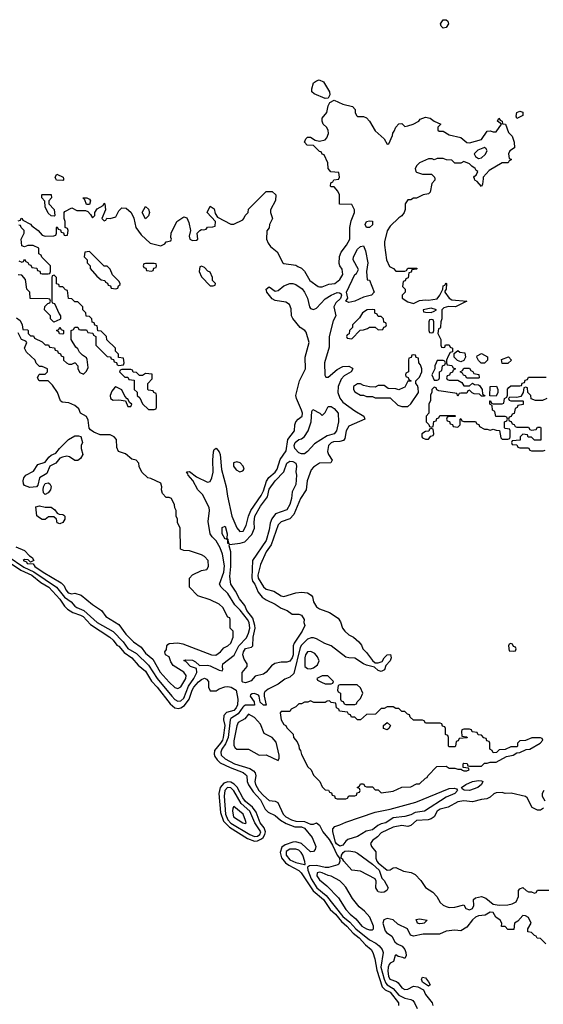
# Model space of a CAD drawing. Header units: inches. Extents: x 2722057 to 2913084, y 892730 to 1030005.
# Tile 57 of 231: x 2800816 to 2804370, y 974399 to 981079. Entities that reach past the tile are written whole.
import ezdxf

# ---------------------------------------------------------------- set-up
doc = ezdxf.new("R2010")
doc.units = ezdxf.units.IN
doc.header["$MEASUREMENT"] = 0
doc.layers.add('C8907', color=7, linetype='Continuous')
doc.layers.add('C8908', color=7, linetype='Continuous')

msp = doc.modelspace()

# ---------------------------------------------------------------- linework, layer by layer
at = {"layer": 'C8907', "color": 2}
for points, elevation in [([(2800806, 979714), (2800822, 979718), (2800827.3, 979732.7), (2800834, 979730), (2800838, 979718), (2800890, 979692), (2800899.6, 979679.6), (2800942, 979650), (2800970, 979618), (2800990, 979611.3), (2801047.3, 979612.7), (2801062, 979618), (2801066, 979630), (2801066, 979670), (2801070, 979674), (2801078, 979658), (2801092.7, 979652.7), (2801098, 979638), (2801112.7, 979632.7), (2801118, 979618), (2801130, 979614), (2801142, 979618), (2801146, 979650), (2801142, 979662), (2801126, 979670), (2801126, 979710), (2801118, 979730), (2801118, 979770), (2801123.1, 979776.9), (2801170, 979802), (2801205.4, 979785.4), (2801263.6, 979783.6), (2801278, 979778), (2801298, 979758), (2801310, 979734), (2801326, 979750), (2801326, 979770), (2801343.1, 979796.9), (2801382, 979818), (2801390, 979834), (2801394, 979830), (2801398, 979790), (2801374, 979730), (2801390, 979714), (2801402, 979718), (2801408, 979732), (2801430, 979731), (2801470, 979742), (2801490, 979782), (2801510, 979802), (2801539.6, 979799.6), (2801572, 979770), (2801591.6, 979731.6), (2801604.7, 979670), (2801639.8, 979619.8), (2801702.8, 979562.8), (2801775.3, 979544.7), (2801802, 979558), (2801810, 979572), (2801842, 979578), (2801846, 979590), (2801842, 979602), (2801844, 979630), (2801882, 979710), (2801930, 979742), (2801950, 979734), (2801963.5, 979703.5), (2801976, 979650), (2801966, 979610), (2801971.1, 979591.1), (2801990, 979581), (2802016.4, 979583.6), (2802026, 979590), (2802022, 979630), (2802038, 979650), (2802050, 979656), (2802067.3, 979652.7), (2802082, 979658), (2802090, 979671.3), (2802127.3, 979672.7), (2802142, 979678), (2802146, 979710), (2802088.7, 979770), (2802110, 979814), (2802135.3, 979795.3), (2802143.6, 979763.6), (2802159.6, 979739.6), (2802250, 979692), (2802270, 979692), (2802330, 979722), (2802338, 979730), (2802346, 979750), (2802366, 979770), (2802370, 979794), (2802490, 979914), (2802530, 979914), (2802554, 979890), (2802551.6, 979851.6), (2802518, 979790), (2802518, 979770), (2802532, 979730), (2802512, 979690), (2802510, 979666), (2802492.7, 979647.3), (2802492, 979590), (2802503.6, 979563.6), (2802519.6, 979539.6), (2802563.6, 979503.6), (2802602, 979430), (2802610, 979424.7), (2802690, 979414), (2802703.6, 979403.6), (2802730, 979394), (2802750, 979374), (2802784.7, 979310), (2802842, 979270), (2802850, 979266), (2802870, 979266.8), (2802914.8, 979285.2), (2802955.3, 979290), (2802990, 979316), (2803009.2, 979350), (2803005.6, 979385.6), (2802989.3, 979409.3), (2802985.6, 979425.6), (2802986.6, 979473.4), (2802998, 979502), (2803035.1, 979550), (2803056, 979590), (2803056, 979670), (2803065.2, 979714.8), (2803088, 979770), (2803088, 979790), (2803070, 979826), (2802987.3, 979827.3), (2802986, 979890), (2802976.4, 979916.4), (2802950, 979946), (2802930, 979946), (2802926, 979950), (2802928.4, 979971.6), (2802942, 979978), (2802947.3, 979992.7), (2802982, 979998), (2802982.7, 980000)], 10), ([(2801113, 980000), (2801114, 979990), (2801110, 979988), (2801066, 979990), (2801062, 980000)], 10), ([(2803632.9, 980000), (2803634, 979990), (2803612.7, 979967.3), (2803602, 979910), (2803590, 979898), (2803554, 979890), (2803510, 979868), (2803490, 979868), (2803470, 979858), (2803450, 979858), (2803432, 979830), (2803431.6, 979791.6), (2803424.7, 979770), (2803410.8, 979749.2), (2803390, 979735.3), (2803330, 979678), (2803310, 979646), (2803291.6, 979571.6), (2803291.3, 979550), (2803304.7, 979450), (2803325.4, 979405.4), (2803354, 979390), (2803370, 979374), (2803430, 979374), (2803442, 979378), (2803450, 979394), (2803510, 979394), (2803514, 979390), (2803510, 979386), (2803478, 979382), (2803472.7, 979367.3), (2803458, 979362), (2803452.7, 979327.3), (2803438, 979322), (2803432, 979308), (2803418, 979302), (2803414, 979270), (2803431.6, 979251.6), (2803432, 979230), (2803412, 979210), (2803412, 979190), (2803450, 979164.7), (2803490, 979154), (2803530, 979174.8), (2803570, 979178.8), (2803590, 979176), (2803650, 979186), (2803668, 979210), (2803688, 979250), (2803690, 979274), (2803702, 979278), (2803710, 979294), (2803714, 979290), (2803711.6, 979251.6), (2803702, 979238), (2803702, 979230), (2803731, 979190), (2803750, 979179.1), (2803852, 979170), (2803774, 979130), (2803726.4, 979133.6), (2803696, 979124), (2803682, 979110), (2803682, 979050), (2803674, 979030), (2803672.7, 978992.7), (2803670, 978986), (2803658, 978982), (2803654, 978950), (2803674, 978910), (2803674, 978870), (2803678, 978858), (2803690, 978854), (2803702, 978858), (2803707.3, 978872.7), (2803730, 978874), (2803738, 978858), (2803754, 978850), (2803754, 978826), (2803738, 978822), (2803723.6, 978796.4), (2803714, 978770), (2803714, 978750), (2803718, 978738), (2803750, 978734), (2803758, 978718), (2803774, 978710), (2803758, 978702), (2803752.7, 978687.3), (2803738, 978682), (2803732.7, 978667.3), (2803718, 978662), (2803714, 978650), (2803718, 978638), (2803730, 978634), (2803790, 978634), (2803818, 978618), (2803830, 978594), (2803870, 978594), (2803890, 978614), (2803903.6, 978603.6), (2803930, 978602), (2803938, 978598), (2803954, 978570), (2803958, 978538), (2803974, 978530), (2803970, 978526), (2803950, 978526), (2803938, 978538), (2803900.4, 978540.4), (2803887.3, 978547.3), (2803870, 978566), (2803858, 978562), (2803850, 978546), (2803810, 978546), (2803798, 978542), (2803790, 978526), (2803782, 978542), (2803770, 978546), (2803660.4, 978560.4), (2803647.3, 978567.3), (2803642, 978582), (2803630, 978586), (2803614, 978570), (2803614, 978550), (2803605.4, 978534.6), (2803603.6, 978496.4), (2803592, 978470), (2803594, 978410), (2803574, 978390), (2803574, 978350), (2803592.7, 978332.7), (2803598, 978318), (2803610, 978314), (2803622, 978318), (2803627.3, 978352.7), (2803642, 978358), (2803647.3, 978372.7), (2803662, 978378), (2803667.3, 978392.7), (2803770, 978394), (2803774, 978390), (2803770, 978386), (2803730, 978386), (2803718, 978382), (2803714, 978370), (2803718, 978358), (2803732.7, 978352.7), (2803738, 978338), (2803752.7, 978332.7), (2803758, 978318), (2803790, 978314), (2803806, 978330), (2803806, 978370), (2803810, 978374), (2803818, 978358), (2803830, 978354), (2803910, 978354), (2803918, 978338), (2803932.7, 978332.7), (2803938, 978318), (2803970, 978302), (2803990, 978302), (2804010, 978294), (2804030, 978302), (2804050, 978294), (2804072.7, 978292.7), (2804082, 978242), (2804090, 978234), (2804130, 978234), (2804142, 978238), (2804146, 978250), (2804146, 978290), (2804142, 978302), (2804110, 978306), (2804106, 978310), (2804106, 978350), (2804122, 978358), (2804126, 978370), (2804122, 978382), (2804110, 978386), (2804047.3, 978387.3), (2804042, 978422), (2804026, 978430), (2804022, 978462), (2804006, 978470), (2804007.3, 978492.7), (2804012.7, 978492.7), (2804018, 978478), (2804030, 978474), (2804090, 978474), (2804102, 978478), (2804106, 978510), (2804122, 978518), (2804127.3, 978532.7), (2804128, 978572), (2804136.4, 978583.6), (2804150, 978594), (2804210, 978594), (2804222, 978598), (2804227.3, 978612.7), (2804242, 978618), (2804247.3, 978632.7), (2804262, 978638), (2804270, 978654), (2804390, 978654)], 10), ([(2803960.9, 980000), (2803956.9, 979963.1), (2803950, 979948), (2803920.4, 979980.4), (2803906, 979990), (2803902, 980000)], 10), ([(2800810, 979442), (2800830, 979434), (2800842, 979438), (2800850, 979454), (2800858, 979438), (2800872.7, 979432.7), (2800878, 979418), (2800892.7, 979412.7), (2800898, 979398), (2800932.7, 979392.7), (2800938, 979378), (2800952.7, 979372.7), (2800958, 979358), (2800970, 979354), (2801010, 979354), (2801022, 979358), (2801026, 979370), (2801026, 979410), (2800967.3, 979467.3), (2800962, 979482), (2800946, 979490), (2800946, 979530), (2800907.3, 979547.3), (2800872.7, 979547.3), (2800850, 979538), (2800830, 979546), (2800826, 979590), (2800846, 979630), (2800846, 979650), (2800826, 979670), (2800822, 979682), (2800810, 979686)], 10), ([(2800796, 979056), (2800818.8, 979038.8), (2800834, 979010), (2800838, 978978), (2800870, 978974), (2800874, 978970), (2800874, 978950), (2800890, 978934), (2800910, 978934), (2800918, 978918), (2800970, 978894), (2800990, 978874), (2801012.7, 978872.7), (2801018, 978858), (2801052.7, 978852.7), (2801058, 978838), (2801072.7, 978832.7), (2801078, 978818), (2801092.7, 978812.7), (2801098, 978798), (2801112.7, 978792.7), (2801114, 978770), (2801134, 978750), (2801150, 978742), (2801170, 978742), (2801188.4, 978751.6), (2801194, 978750), (2801211.6, 978731.6), (2801212, 978710), (2801224.7, 978684.7), (2801250, 978674), (2801270, 978694), (2801280.4, 978719.6), (2801274.6, 978774.6), (2801270, 978786), (2801243.1, 978803.1), (2801223.1, 978823.1), (2801210, 978846), (2801196.4, 978856.4), (2801166, 978910), (2801166, 978970), (2801182, 978978), (2801190, 978994), (2801210, 978994), (2801218, 978978), (2801230, 978974), (2801270, 978974), (2801278, 978958), (2801312.7, 978952.7), (2801318, 978938), (2801334, 978930), (2801334, 978870), (2801410, 978794), (2801432.7, 978792.7), (2801438, 978778), (2801452.7, 978772.7), (2801458, 978758), (2801472.7, 978752.7), (2801478, 978738), (2801490, 978734), (2801522, 978738), (2801526, 978750), (2801522, 978782), (2801487.3, 978787.3), (2801486, 978810), (2801466, 978830), (2801466, 978850), (2801407.3, 978907.3), (2801406, 978930), (2801370, 978966), (2801347.3, 978967.3), (2801342, 979002), (2801327.3, 979007.3), (2801322, 979022), (2801307.3, 979027.3), (2801306, 979050), (2801290, 979066), (2801267.3, 979067.3), (2801266, 979090), (2801246, 979110), (2801246, 979130), (2801210, 979166), (2801190, 979166), (2801170, 979186), (2801147.3, 979187.3), (2801142, 979242), (2801127.3, 979247.3), (2801110, 979266), (2801087.3, 979267.3), (2801082, 979282), (2801067.3, 979287.3), (2801066, 979330), (2801050, 979346), (2801038, 979342), (2801034, 979330), (2801034, 979170), (2801038, 979158), (2801052.7, 979152.7), (2801083.6, 979083.6), (2801094, 979070), (2801094, 979050), (2801090, 979046), (2801047.3, 979027.3), (2801026, 979050), (2801026, 979070), (2800986, 979110), (2800987.3, 979132.7), (2801007.3, 979152.7), (2801022, 979158), (2801026, 979170), (2801022, 979182), (2801010, 979186), (2800887.3, 979187.3), (2800886, 979230), (2800866, 979250), (2800856.4, 979316.4), (2800830, 979346), (2800807.3, 979347.3)], 10), ([(2800737.9, 977437.9), (2800844.2, 977364.2), (2800913.3, 977333.3), (2801066.7, 977230), (2801120.6, 977160.6), (2801164.9, 977130), (2801190, 977100.5), (2801204, 977090), (2801251.7, 977071.7), (2801341.7, 976990), (2801450, 976927.6), (2801517.7, 976857.7), (2801550, 976813.4), (2801610, 976778.9), (2801690, 976698.9), (2801749.1, 976610), (2801850, 976488.9), (2801870, 976467.6), (2801890, 976455.2), (2801910, 976457.7), (2801930, 976477), (2801962.5, 976557.5), (2801999.2, 976610), (2802017.6, 976650), (2802016.5, 976676.5), (2801975.3, 976690), (2801944.7, 976724.7), (2801930, 976732), (2801944, 976736), (2801990, 976732.7), (2802010, 976722.8), (2802036.9, 976696.9), (2802090, 976698.9), (2802110, 976694.9), (2802170, 976666), (2802190, 976661), (2802196, 976670), (2802192, 976690), (2802195.1, 976710), (2802272.1, 976767.9), (2802303.9, 976830), (2802355.4, 976884.6), (2802370, 976918), (2802377.5, 976950), (2802373.7, 976990), (2802363.5, 977010), (2802313.4, 977073.4), (2802275.6, 977110), (2802230, 977186), (2802182.9, 977230), (2802171.5, 977250), (2802201.8, 977330), (2802207.3, 977372.7), (2802192.3, 977452.3), (2802176.1, 977496.1), (2802150, 977542.9), (2802122.7, 977570), (2802108.9, 977591.1), (2802095.5, 977675.5), (2802104.5, 977750), (2802102, 977770), (2802057, 977857), (2802026.3, 977890), (2801992.3, 977952.3), (2801959.3, 977990), (2801958.6, 977998.6), (2801948, 978012), (2801970, 978014), (2802016.7, 977976.7), (2802090, 977942), (2802110, 977946), (2802120.7, 977970), (2802129.6, 978010), (2802126.9, 978090), (2802132.9, 978147.1), (2802136.4, 978163.6), (2802150, 978171.3), (2802170, 978146.8), (2802176.5, 978130), (2802186.9, 978026.9), (2802218.7, 977910), (2802226, 977846), (2802256.9, 977710), (2802290, 977630.7), (2802310, 977607.7), (2802332.3, 977610), (2802353.4, 977646.6), (2802369.8, 977710), (2802385.3, 977750), (2802454.6, 977850), (2802470, 977883), (2802490.7, 977949.3), (2802507.1, 977972.9), (2802549.7, 978010), (2802564.8, 978030), (2802584.7, 978095.3), (2802626, 978154), (2802636.1, 978230), (2802681, 978290), (2802683.5, 978330), (2802689.8, 978350), (2802706.6, 978370), (2802732.4, 978390), (2802735.1, 978410), (2802729.8, 978430), (2802694.5, 978510), (2802691.1, 978530), (2802715.4, 978630), (2802756.8, 978710), (2802754.8, 978790), (2802781.5, 978890), (2802759.8, 978959.8), (2802751, 978971), (2802720.5, 978990), (2802670, 979052.7), (2802662, 979070), (2802658.3, 979118.3), (2802647.6, 979147.6), (2802622.4, 979162.4), (2802550, 979174), (2802530, 979184.2), (2802493.2, 979230), (2802490, 979251.3), (2802510, 979266), (2802550, 979237.3), (2802570, 979240.7), (2802610, 979273), (2802649.7, 979290.3), (2802670, 979290.4), (2802690, 979283.1), (2802732.9, 979252.9), (2802750.2, 979230.2), (2802770.4, 979190), (2802783, 979130), (2802790, 979118.8), (2802810, 979113.4), (2802830, 979123), (2802890, 979184.4), (2802930, 979210.4), (2802970, 979227.3), (2802986.4, 979226.4), (2802998.8, 979218.8), (2803001, 979210), (2802993.2, 979186.8), (2802961.4, 979158.6), (2802948, 979130), (2802962, 979070), (2802945, 979035), (2802916.9, 978930), (2802916.7, 978856.7), (2802884.2, 978750), (2802887.1, 978667.1), (2802894.4, 978654.4), (2802910, 978653), (2802970, 978706.7), (2803010, 978726.7), (2803050, 978728), (2803074, 978714), (2803077.3, 978710), (2803066.8, 978690), (2803018.2, 978661.8), (2802999, 978641), (2802977.6, 978590), (2802975.5, 978550), (2802990, 978510.4), (2803010, 978484.9), (2803090, 978426.4), (2803151, 978390), (2803158, 978370), (2803050, 978320.5), (2803031.8, 978290), (2803022.6, 978237.4), (2803015.1, 978224.9), (2802990, 978216.4), (2802945.9, 978214.1), (2802930, 978208.2), (2802913.1, 978190), (2802905.7, 978150), (2802912.2, 978130), (2802936.3, 978090), (2802927.3, 978072.7), (2802850, 978069.3), (2802810, 978042.7), (2802795.1, 978024.9), (2802768.4, 977950), (2802761.3, 977890), (2802721.3, 977830), (2802677.2, 977722.8), (2802650, 977693.6), (2802590, 977672), (2802570, 977652.7), (2802523.4, 977516.6), (2802490, 977469.5), (2802450, 977382.7), (2802431.8, 977310), (2802434.9, 977290), (2802470, 977230.6), (2802490, 977214.8), (2802541.4, 977201.4), (2802590, 977171), (2802610, 977166.8), (2802690, 977191.3), (2802730, 977196), (2802770.8, 977190.8), (2802794.8, 977174.8), (2802802.8, 977162.8), (2802810.8, 977130), (2802830, 977096), (2802850, 977082), (2802918, 977058), (2802978.5, 977018.5), (2802993.7, 976993.7), (2803007.3, 976950), (2803022.8, 976930), (2803050, 976906), (2803082, 976890), (2803118.8, 976858.8), (2803136, 976836), (2803146, 976810), (2803170, 976786), (2803210, 976731), (2803230, 976716), (2803250, 976716), (2803275.5, 976724.5), (2803289.5, 976750.5), (2803310, 976770.7), (2803333.2, 976773.2), (2803338, 976750), (2803330, 976729.2), (2803302, 976698), (2803292.8, 976667.2), (2803270, 976657.2), (2803250, 976662.7), (2803225.2, 976685.2), (2803170, 976699.3), (2803149.5, 976709.5), (2803090, 976748), (2803051.1, 976748.9), (2803030, 976754), (2802931.1, 976831.1), (2802887.5, 976847.5), (2802830, 976878), (2802810, 976886), (2802794.2, 976885.8), (2802770, 976875.6), (2802730, 976836.3), (2802720.7, 976819.3), (2802677.1, 976642.9), (2802650, 976619.5), (2802615.2, 976604.8), (2802570.8, 976570), (2802502, 976538), (2802480.6, 976519.4), (2802474.9, 976510), (2802474.9, 976490), (2802490, 976428.7), (2802470, 976429.2), (2802449.4, 976449.4), (2802441.2, 976490), (2802436.2, 976496.2), (2802410, 976507), (2802394, 976506), (2802382.5, 976497.5), (2802380.7, 976490), (2802407.7, 976450), (2802410.5, 976429.5), (2802350, 976427.4), (2802338.7, 976421.3), (2802330, 976415.4), (2802300.2, 976370), (2802250, 976338.7), (2802244.9, 976330), (2802231.4, 976208.6), (2802214.2, 976165.8), (2802189.2, 976130), (2802180.8, 976110), (2802183.6, 976090), (2802210, 976064), (2802273.4, 976030), (2802378.6, 975998.6), (2802403.2, 975983.2), (2802414.4, 975970), (2802419.5, 975950), (2802412.4, 975910), (2802416.5, 975890), (2802439, 975850), (2802470, 975816), (2802510, 975782.4), (2802550, 975777.3), (2802567.9, 975767.9), (2802604.6, 975690), (2802622, 975670), (2802660.5, 975650), (2802690, 975640.7), (2802750, 975638.2), (2802790, 975621.3), (2802810, 975620.7), (2802830, 975630.8), (2802850, 975614.8), (2802873.4, 975570), (2802917, 975517), (2802939, 975479), (2802970, 975411), (2802986.8, 975390), (2802988, 975370), (2802982.8, 975350), (2802974.6, 975345.4), (2802911.9, 975328.1), (2802890, 975328.1), (2802830, 975340.3), (2802782.3, 975337.7), (2802770.5, 975329.5), (2802772, 975310), (2802794.4, 975250), (2802832.9, 975190), (2802896.5, 975136.5), (2803010, 974994.7), (2803057.2, 974957.2), (2803098.5, 974910), (2803190, 974835.6), (2803234.2, 974814.2), (2803255.9, 974795.9), (2803275.8, 974770), (2803282.6, 974750), (2803266.6, 974650), (2803289.1, 974569.1), (2803302.1, 974542.1), (2803310.8, 974530.8), (2803350, 974506.9), (2803390, 974461.2), (2803430, 974440.8), (2803471.5, 974431.5), (2803484.4, 974424.4), (2803496.4, 974410), (2803514.4, 974370)], 6), ([(2800790, 977502.8), (2800850, 977477.3), (2800882.5, 977442.5), (2800902, 977430), (2800912, 977410), (2800890, 977398), (2800874, 977414), (2800850, 977417.2), (2800841, 977410), (2800862, 977402), (2800866.8, 977390), (2800907.1, 977387.1), (2800918.8, 977370), (2800974.8, 977330), (2801098.2, 977258.2), (2801119.1, 977239.1), (2801130.5, 977210), (2801145.5, 977190), (2801170, 977184.9), (2801190, 977188.8), (2801234, 977174), (2801310, 977110.8), (2801371.3, 977070), (2801402, 977030), (2801490, 976974.8), (2801536.3, 976910), (2801590, 976857.3), (2801641.1, 976821.1), (2801670, 976780.5), (2801719.9, 976739.9), (2801770, 976653.4), (2801830, 976583.8), (2801870, 976548), (2801890, 976540.7), (2801910, 976554), (2801942.9, 976610), (2801947, 976630), (2801930, 976653), (2801858.5, 976698.5), (2801842.3, 976722.3), (2801830, 976755.3), (2801806, 976770), (2801802, 976790), (2801812.7, 976807.3), (2801814, 976830), (2801820.9, 976839.1), (2801830, 976846), (2801890, 976851), (2801924.5, 976844.5), (2802118, 976770), (2802148.3, 976768.3), (2802179.3, 976790), (2802202.5, 976817.5), (2802230, 976831.3), (2802248.7, 976850), (2802266, 976890), (2802266, 976930), (2802246, 976950), (2802246, 977010), (2802242, 977022), (2802230, 977026), (2802195.3, 977090), (2802170, 977114), (2802110, 977144), (2802026, 977170), (2801968, 977230), (2801968, 977290), (2801990, 977312), (2802050, 977342), (2802086, 977350), (2802098, 977370), (2802095.3, 977410), (2802070, 977438), (2802050, 977448.7), (2801970, 977475.3), (2801930, 977478), (2801907.3, 977487.3), (2801906, 977630), (2801888.4, 977668.4), (2801888, 977690), (2801878, 977710), (2801878, 977750), (2801868.4, 977768.4), (2801867.3, 977787.3), (2801846, 977830), (2801830, 977838), (2801810, 977838), (2801784.7, 977864.7), (2801779, 977890), (2801782, 977910), (2801774.6, 977934.6), (2801707.3, 977967.3), (2801686, 977970), (2801646, 978010), (2801628.4, 978048.4), (2801626, 978070), (2801606, 978090), (2801578, 978098), (2801533.6, 978133.6), (2801488, 978150), (2801476.4, 978176.4), (2801474, 978230), (2801458, 978250), (2801430, 978262), (2801363.1, 978263.1), (2801320.4, 978280.4), (2801296.4, 978296.4), (2801288, 978308), (2801281.2, 978361.2), (2801270, 978388), (2801230, 978409), (2801218, 978438), (2801190, 978462), (2801150, 978479), (2801105.2, 978485.2), (2801093.6, 978493.6), (2801073.2, 978550), (2801038.9, 978598.9), (2801010, 978628.7), (2800948, 978630), (2800938, 978650), (2800946, 978670), (2800950, 978674), (2800990, 978674), (2801006, 978690), (2801006, 978710), (2800970, 978726), (2800950, 978726), (2800929.1, 978749.1), (2800922, 978770), (2800863.2, 978823.2), (2800849, 978850), (2800866, 978890), (2800858, 978898), (2800828, 978910), (2800806, 978954)], 10), ([(2804394, 978510), (2804363.6, 978496.4), (2804316.4, 978496.4), (2804287.3, 978507.3), (2804286, 978530), (2804266, 978550), (2804262, 978582), (2804250, 978586), (2804238, 978582), (2804234, 978550), (2804218, 978522), (2804190, 978515.3), (2804142, 978518), (2804134, 978510), (2804138, 978498), (2804150, 978494), (2804230, 978494), (2804234, 978490), (2804232.7, 978467.3), (2804198, 978462), (2804192.7, 978447.3), (2804178, 978442), (2804172.7, 978407.3), (2804158, 978402), (2804152.7, 978387.3), (2804138, 978382), (2804134, 978370), (2804138, 978358), (2804152.7, 978352.7), (2804158, 978338), (2804172.7, 978332.7), (2804178, 978318), (2804190, 978314), (2804270, 978314), (2804278, 978298), (2804290, 978294), (2804322, 978298), (2804330, 978314), (2804350, 978314), (2804354, 978310), (2804352.7, 978227.3), (2804310, 978226), (2804290, 978246), (2804267.3, 978247.3), (2804262, 978262), (2804230, 978266), (2804214, 978250), (2804212.7, 978227.3), (2804158, 978222), (2804154, 978210), (2804158, 978198), (2804190, 978194), (2804198, 978178), (2804210, 978174), (2804270, 978174), (2804278, 978158), (2804290, 978154), (2804370, 978154), (2804382, 978158)], 10), ([(2800698.7, 977430), (2800824.4, 977344.4), (2800898, 977310), (2800960.5, 977260.5), (2801015.3, 977230), (2801090, 977148.5), (2801119.9, 977099.9), (2801139.9, 977079.9), (2801176.1, 977056.1), (2801230, 977040.2), (2801248.2, 977030), (2801296.7, 976976.7), (2801427.7, 976890), (2801450.3, 976870), (2801476.5, 976836.5), (2801490, 976828.2), (2801525.3, 976785.3), (2801577, 976750), (2801620.7, 976700.7), (2801670, 976658.4), (2801711.1, 976591.1), (2801750, 976550.4), (2801838.4, 976438.4), (2801870, 976410.3), (2801894.2, 976405.8), (2801910, 976410.2), (2801934.5, 976425.5), (2801967.6, 976470), (2801987, 976530), (2801998.5, 976550), (2802030, 976586.4), (2802050, 976602.4), (2802070, 976610.6), (2802084.9, 976604.9), (2802098.8, 976590), (2802097.3, 976550), (2802110, 976526), (2802150, 976526.8), (2802170, 976539.1), (2802207.8, 976552.2), (2802230, 976554.9), (2802251.3, 976550), (2802284.7, 976530), (2802297.6, 976470), (2802294, 976430), (2802285.3, 976410), (2802270, 976393.3), (2802220.2, 976379.8), (2802201.6, 976358.4), (2802200.3, 976330), (2802208.9, 976290), (2802196.9, 976210), (2802192, 976190), (2802179.6, 976170), (2802139.1, 976120.9), (2802135.4, 976095.4), (2802140.2, 976080.2), (2802156.8, 976056.8), (2802177.8, 976037.8), (2802245, 976005), (2802332.4, 975972.4), (2802350, 975958.4), (2802357, 975950), (2802359.6, 975910), (2802368.2, 975888.2), (2802400.3, 975840.3), (2802450, 975786.7), (2802482.7, 975722.7), (2802502, 975702), (2802550, 975679.5), (2802587.5, 975647.5), (2802625.9, 975625.9), (2802683, 975603), (2802730, 975602.3), (2802750, 975594.6), (2802800.3, 975530), (2802826.8, 975470), (2802821, 975450), (2802810, 975435.3), (2802790, 975434), (2802729.7, 975489.7), (2802690, 975500.7), (2802670, 975499.5), (2802618.9, 975481.1), (2802595.8, 975464.2), (2802585.2, 975430), (2802593.8, 975393.8), (2802619.3, 975359.3), (2802641.9, 975341.9), (2802710, 975307.2), (2802726, 975290), (2802807.8, 975167.8), (2802877.6, 975110), (2802922.9, 975042.9), (2802959.1, 975010), (2803000.3, 974960.3), (2803036.5, 974930), (2803080.5, 974880.5), (2803121.1, 974850), (2803163.5, 974803.5), (2803202.4, 974770), (2803214, 974750), (2803227.6, 974707.6), (2803240.2, 974630), (2803276.7, 974516.7), (2803296.3, 974496.3), (2803330, 974480.2), (2803388, 974410), (2803387.7, 974390)], 2), ([(2804374, 975850), (2804362, 975830), (2804362, 975810), (2804379.6, 975779.6)], 10), ([(2804372, 975730), (2804350, 975715.3), (2804330, 975715.3), (2804293.6, 975733.6), (2804259.3, 975799.3), (2804249.2, 975809.2), (2804152.3, 975832.3), (2804110, 975829.3), (2804090, 975835.1), (2804050, 975832.7), (2804033.7, 975826.3), (2804010, 975804), (2803986.8, 975793.2), (2803950, 975789.3), (2803890, 975772.7), (2803830, 975779.5), (2803790, 975771.8), (2803723.4, 975736.6), (2803670, 975723.6), (2803650.6, 975710), (2803628.6, 975671.4), (2803610, 975658), (2803588.5, 975651.5), (2803510, 975646), (2803470, 975612.3), (2803450, 975605.2), (2803410, 975611.8), (2803350, 975601.6), (2803270, 975562), (2803244.8, 975535.2), (2803211, 975510), (2803198, 975490), (2803204.7, 975470), (2803234.4, 975434.4), (2803234.4, 975390), (2803240.9, 975370), (2803250, 975359.5), (2803310, 975308.7), (2803330, 975312.4), (2803350, 975324.2), (2803370, 975326.3), (2803422.3, 975302.3), (2803473.4, 975293.4), (2803500, 975280), (2803539.3, 975239.3), (2803570, 975192.4), (2803619.8, 975159.8), (2803647.4, 975130), (2803670.5, 975090), (2803690, 975070.5), (2803710, 975062), (2803730, 975056.4), (2803770, 975057.1), (2803830, 975074), (2803844.7, 975050), (2803870, 975039.1), (2803889, 975050), (2803899.3, 975070), (2803895.3, 975110), (2803910, 975121), (2803950, 975130.8), (2803979.8, 975119.8), (2804030, 975078), (2804070, 975070.8), (2804130, 975074.8), (2804159.3, 975080.7), (2804185.2, 975094.8), (2804202, 975130), (2804202, 975170), (2804210, 975182), (2804230, 975192), (2804254, 975170), (2804270, 975162), (2804290, 975162), (2804310, 975154), (2804322, 975158), (2804330, 975174), (2804407.3, 975172.7)], 10), ([(2804386, 974810), (2804350, 974846), (2804327.3, 974847.3), (2804322, 974862), (2804310, 974866), (2804290, 974886), (2804266, 974890), (2804266, 974910), (2804288.7, 974950), (2804270, 974988.7), (2804250, 974999), (2804230, 975002), (2804196.9, 974963.1), (2804174, 974950), (2804170, 974906), (2804130, 974906), (2804110, 974926), (2804087.3, 974927.3), (2804088, 974950), (2804078, 974970), (2804048.7, 974990), (2804030, 975022), (2804010, 975024), (2803975.9, 975004.1), (2803930, 974999.3), (2803910, 974989.2), (2803890, 974973.2), (2803850, 974922), (2803810, 974898), (2803770, 974902), (2803710, 974895.3), (2803664.7, 974875.3), (2803555.1, 974875.1), (2803490, 974861.2), (2803468.9, 974868.9), (2803448.7, 974910), (2803383.7, 974943.7), (2803351.6, 974971.6), (2803310, 974981.2), (2803287.7, 974972.3), (2803281, 974950), (2803296.9, 974896.9), (2803305.4, 974885.4), (2803342, 974862), (2803362.8, 974822.8), (2803378, 974810), (2803412.7, 974792.7), (2803430.5, 974770.5), (2803437.3, 974750), (2803438.8, 974730), (2803431, 974709), (2803417.2, 974717.2), (2803384, 974724), (2803370, 974734), (2803364.7, 974730), (2803354, 974690), (2803330, 974679), (2803324, 974670), (2803316.3, 974650), (2803315.5, 974624.5), (2803319.5, 974590), (2803328.9, 974570), (2803373, 974553), (2803384.7, 974544.7), (2803411, 974510), (2803430, 974499.1), (2803450, 974500.7), (2803490, 974522.8), (2803518, 974518), (2803556.7, 974496.7), (2803570, 974466), (2803616, 974410), (2803621, 974390)], 10)]:
    msp.add_lwpolyline(points, dxfattribs=dict(at, elevation=elevation))
for points, elevation in [([(2801050, 979746), (2801030, 979748), (2801010, 979766), (2800988.9, 979808.9), (2800987.3, 979847.3), (2800966, 979870), (2800966, 979890), (2800970, 979894), (2801030, 979894), (2801032, 979870), (2801014, 979850), (2801014, 979830), (2801051.6, 979791.6), (2801054, 979750)], 10), ([(2801270, 979826), (2801258, 979858), (2801246, 979870), (2801271.1, 979871.1), (2801290, 979862), (2801298, 979850), (2801290, 979826)], 10), ([(2801670, 979728), (2801648, 979770), (2801670, 979812), (2801690, 979794), (2801698, 979770), (2801691.6, 979748.4)], 10), ([(2803190, 979668.7), (2803169.2, 979669.2), (2803161.2, 979690), (2803169.3, 979710), (2803190, 979714.8), (2803210, 979711.3), (2803210, 979688)], 6), ([(2803050, 979161.2), (2803030, 979168.7), (2803044, 979190), (2803034, 979230), (2803090, 979351.3), (2803102, 979358), (2803115.3, 979384.7), (2803079.3, 979450), (2803080.9, 979470), (2803110, 979522.8), (2803130, 979541), (2803150, 979544.7), (2803163, 979510), (2803179.1, 979430), (2803170.8, 979370), (2803174, 979314), (2803190, 979312), (2803221, 979230), (2803204.7, 979210), (2803150, 979196.2), (2803090, 979169.6)], 6), ([(2801290, 979506), (2801258, 979502), (2801254, 979470), (2801274, 979450), (2801274, 979430), (2801294, 979410), (2801294, 979390), (2801339.6, 979339.6), (2801370, 979314), (2801394, 979310), (2801398, 979298), (2801412.7, 979292.7), (2801418, 979278), (2801432.7, 979272.7), (2801438, 979258), (2801470, 979254), (2801482, 979258), (2801487.3, 979272.7), (2801498, 979282), (2801498, 979290), (2801490, 979306), (2801447.3, 979347.3), (2801430, 979386), (2801410, 979406), (2801390, 979406)], 10), ([(2801730, 979426), (2801670, 979426), (2801658, 979422), (2801654, 979410), (2801658, 979398), (2801672.7, 979392.7), (2801678, 979378), (2801710, 979374), (2801722, 979378), (2801727.3, 979392.7), (2801742, 979398), (2801746, 979410), (2801742, 979422)], 10), ([(2802050, 979406), (2802038, 979402), (2802034, 979370), (2802050, 979334), (2802110, 979274), (2802130, 979274), (2802142, 979278), (2802146, 979290), (2802126, 979310), (2802126, 979330), (2802110, 979366), (2802094, 979374), (2802070, 979398)], 10), ([(2803610, 979122), (2803554, 979110), (2803558, 979098), (2803570, 979094), (2803610, 979092), (2803630, 979102), (2803646, 979110)], 10), ([(2803210, 979114), (2803174, 979110), (2803142, 979090), (2803123.6, 979056.4), (2803074, 979010), (2803074, 978990), (2803054, 978970), (2803052.7, 978947.3), (2803038, 978942), (2803034, 978930), (2803038, 978918), (2803070, 978914), (2803127.3, 978972.7), (2803150, 978974), (2803176.4, 978983.6), (2803190, 978994), (2803230, 978994), (2803250, 978974), (2803282, 978978), (2803287.3, 978992.7), (2803302, 978998), (2803306, 979010), (2803302, 979022), (2803287.3, 979027.3), (2803286, 979050), (2803270, 979066), (2803250, 979066), (2803242, 979082), (2803227.3, 979087.3), (2803226, 979110)], 10), ([(2801110, 978946), (2801087.3, 978947.3), (2801082, 978962), (2801066, 978970), (2801082, 978978), (2801090, 978994), (2801098, 978978), (2801114, 978970), (2801114, 978950)], 10), ([(2803610, 979046), (2803598, 979042), (2803594, 979030), (2803594, 978970), (2803598, 978958), (2803610, 978954), (2803622, 978958), (2803626, 978970), (2803626, 979030), (2803622, 979042)], 10), ([(2803490, 978806), (2803478, 978802), (2803472.7, 978787.3), (2803458, 978782), (2803454, 978770), (2803454, 978690), (2803438, 978682), (2803434, 978670), (2803438, 978658), (2803452.7, 978652.7), (2803458, 978638), (2803474, 978630), (2803470, 978626), (2803450, 978626), (2803430, 978586), (2803419.6, 978580.4), (2803390, 978568), (2803370, 978575.3), (2803318, 978578), (2803290, 978598), (2803250, 978598), (2803230, 978586), (2803190, 978588), (2803150, 978598), (2803130, 978608), (2803110, 978608), (2803082, 978590), (2803082, 978570), (2803090, 978554), (2803130, 978532), (2803150, 978532), (2803170, 978522), (2803210, 978522), (2803230, 978514), (2803330, 978514), (2803383.6, 978463.6), (2803410, 978454), (2803450, 978454), (2803470, 978474), (2803522, 978550), (2803520.4, 978580.4), (2803516.4, 978596.4), (2803506, 978610), (2803506, 978630), (2803530, 978654), (2803546, 978690), (2803546, 978710), (2803536.4, 978736.4), (2803526, 978750), (2803522, 978782), (2803507.3, 978787.3), (2803502, 978802)], 10), ([(2803810, 978758), (2803787.3, 978767.3), (2803766, 978790), (2803766, 978814), (2803790, 978834), (2803803.6, 978823.6), (2803838, 978818), (2803842, 978790), (2803830, 978766)], 10), ([(2803970, 978748), (2803948.4, 978748.4), (2803930, 978766), (2803918, 978790), (2803922, 978798), (2803950, 978814), (2803992, 978792), (2803991.6, 978768.4)], 10), ([(2804090, 978746), (2804087.3, 978772.7), (2804132.7, 978792.7), (2804154, 978770), (2804130, 978746)], 10), ([(2803690, 978766), (2803650, 978766), (2803642, 978750), (2803634, 978730), (2803634, 978710), (2803614, 978670), (2803630, 978634), (2803650, 978634), (2803662, 978638), (2803666, 978650), (2803666, 978690), (2803682, 978698), (2803686, 978730), (2803702, 978738), (2803706, 978750), (2803702, 978762)], 10), ([(2803850, 978646), (2803842, 978662), (2803827.3, 978667.3), (2803822, 978682), (2803806, 978690), (2803822, 978698), (2803830, 978714), (2803870, 978714), (2803878, 978698), (2803892.7, 978692.7), (2803898, 978678), (2803932.7, 978672.7), (2803934, 978650), (2803930, 978646)], 10), ([(2801570, 978706), (2801510, 978706), (2801498, 978702), (2801494, 978690), (2801530, 978654), (2801550, 978654), (2801558, 978638), (2801592.7, 978632.7), (2801594, 978570), (2801612.7, 978552.7), (2801614, 978530), (2801632.7, 978512.7), (2801650, 978474), (2801690, 978434), (2801730, 978434), (2801742, 978438), (2801746, 978450), (2801746, 978530), (2801742, 978542), (2801726, 978550), (2801722, 978562), (2801690, 978566), (2801686, 978570), (2801686, 978610), (2801716.4, 978643.6), (2801715.3, 978675.3), (2801670, 978678), (2801650, 978666), (2801630, 978666), (2801610, 978686), (2801587.3, 978687.3), (2801582, 978702)], 10), ([(2801470, 978588), (2801459.6, 978580.4), (2801441, 978559), (2801431.3, 978530), (2801432, 978510), (2801450, 978498), (2801490, 978501), (2801534, 978494), (2801550, 978454), (2801570, 978454), (2801578, 978470), (2801562, 978482), (2801550, 978506), (2801546, 978506), (2801530, 978526), (2801508.7, 978568.7)], 10), ([(2804050, 978526), (2804007.3, 978527.3), (2804008.7, 978591.3), (2804052.7, 978592.7), (2804062, 978570), (2804062, 978550)], 10), ([(2802730, 978133.2), (2802710, 978141.2), (2802683.7, 978170), (2802679.3, 978190), (2802685.2, 978210), (2802710, 978230.7), (2802730, 978236), (2802749.4, 978250.6), (2802774, 978290), (2802794, 978350), (2802800.2, 978419.8), (2802806, 978434), (2802854, 978410), (2802870, 978394), (2802890, 978414), (2802910, 978454), (2802930, 978454), (2802950, 978442), (2802978, 978410), (2802981, 978350), (2802966, 978290), (2802951, 978270), (2802903.4, 978256.6), (2802818, 978202), (2802770, 978149.2), (2802750, 978134)], 2), ([(2801190, 978089), (2801154, 978114), (2801137.2, 978117.2), (2801107.9, 978112.1), (2801090, 978104), (2801061, 978070), (2801021, 978050), (2800999.9, 978000.1), (2800951.3, 977970), (2800938.8, 977921.2), (2800930, 977908.7), (2800885.2, 977905.2), (2800850, 977918), (2800842, 977930), (2800839, 977950), (2800844, 977970), (2800859, 977990), (2800910, 978016), (2800938.9, 978061.1), (2800990, 978078), (2801013.2, 978110), (2801030, 978124), (2801061.2, 978138.8), (2801086, 978170), (2801148.2, 978231.8), (2801190, 978254.8), (2801216, 978256), (2801231.6, 978251.6), (2801242, 978210), (2801234, 978190), (2801234, 978170), (2801244.7, 978130), (2801230, 978102), (2801210, 978089)], 10), ([(2803610, 978306), (2803598, 978302), (2803592.7, 978287.3), (2803570, 978286), (2803544.7, 978270), (2803544.7, 978250), (2803550, 978242), (2803570, 978234), (2803590, 978234), (2803607.3, 978252.7), (2803622, 978258), (2803626, 978270), (2803622, 978302)], 10), ([(2802666, 977046), (2802710, 977046), (2802730, 977038), (2802746, 977010), (2802744.7, 976990), (2802752, 976970), (2802734, 976930), (2802678.4, 976850), (2802673.4, 976830), (2802673.4, 976770), (2802666.4, 976750), (2802650, 976727.6), (2802630, 976720.7), (2802590, 976719.7), (2802547.9, 976712.1), (2802524.7, 976695.3), (2802490, 976651.8), (2802470, 976638.4), (2802414.8, 976625.2), (2802386.8, 976593.2), (2802370, 976586.6), (2802350, 976580.9), (2802330, 976585.2), (2802327.3, 976590), (2802326, 976650), (2802359.3, 976690), (2802360.9, 976710), (2802340.6, 976740.6), (2802331.5, 976770), (2802335.1, 976790), (2802350, 976812.2), (2802390, 976822.8), (2802399, 976830), (2802401.3, 976890), (2802413.6, 976950), (2802413, 976970), (2802398.7, 977018.7), (2802358.9, 977070), (2802344.4, 977104.4), (2802307.3, 977150), (2802281.7, 977201.7), (2802249.5, 977250), (2802241.6, 977301.6), (2802248.5, 977370), (2802249.3, 977469.3), (2802238, 977510), (2802240.4, 977519.6), (2802312.9, 977527.1), (2802343.3, 977536.7), (2802392.6, 977587.4), (2802409.7, 977630), (2802408.4, 977670), (2802413.3, 977710), (2802450, 977778), (2802498.9, 977841.1), (2802510, 977893.4), (2802549.6, 977950), (2802608.5, 978011.5), (2802630, 978070.7), (2802650, 978084), (2802670, 978080.7), (2802691.3, 978070), (2802696, 978050), (2802691.1, 978011.1), (2802696, 977990), (2802690, 977926), (2802664.7, 977875.3), (2802660.5, 977830), (2802650, 977789), (2802630, 977752.7), (2802553.4, 977726.6), (2802527.1, 977692.9), (2802515.8, 977664.2), (2802510, 977618), (2802490, 977546), (2802395.5, 977410), (2802392.4, 977292.4), (2802397, 977270), (2802412.4, 977250), (2802434.2, 977194.2), (2802462, 977162), (2802490, 977143.1), (2802550, 977113.4), (2802590, 977085.5), (2802631, 977070)], 2), ([(2802290, 978079.3), (2802268, 978072), (2802267.7, 978050), (2802284.7, 978024.7), (2802310, 978010.8), (2802330, 978018), (2802339, 978030), (2802334, 978050), (2802312.3, 978072.3)], 10), ([(2800990, 977858), (2800978, 977870), (2800975.3, 977890), (2800978, 977910), (2800988.7, 977931.3), (2801010, 977938), (2801022, 977930), (2801031, 977911), (2801024.7, 977890), (2801010, 977868)], 10), ([(2801090, 977658), (2801070, 977666), (2801066, 977690), (2801047.3, 977707.3), (2801012.7, 977707.3), (2800990, 977688), (2800970, 977689), (2800950, 977699), (2800933.6, 977713.6), (2800925.6, 977774.4), (2800950, 977781), (2800990, 977772), (2801031, 977771), (2801054.8, 977754.8), (2801070, 977732), (2801083.6, 977723.6), (2801110, 977722), (2801116.9, 977716.9), (2801122, 977710), (2801122, 977690), (2801110, 977668.7)], 10), ([(2802238, 977522), (2802230, 977526), (2802228.4, 977548.4), (2802218, 977558), (2802210, 977555.3), (2802189.6, 977590), (2802190, 977634), (2802210, 977642), (2802224.7, 977590), (2802222, 977562), (2802230, 977554), (2802231.6, 977531.6)], 2), ([(2804150, 976846), (2804138, 976842), (2804134, 976830), (2804138, 976798), (2804170, 976794), (2804182, 976798), (2804186, 976810), (2804182, 976822), (2804167.3, 976827.3), (2804162, 976842)], 10), ([(2802791.6, 976791.6), (2802770, 976789.3), (2802755.5, 976770), (2802750.5, 976750), (2802750.7, 976690.7), (2802770, 976677.3), (2802790, 976674), (2802810, 976680.7), (2802837.2, 976702.8), (2802849.2, 976730), (2802837.5, 976757.5), (2802819.6, 976779.6)], 10), ([(2802870, 976628), (2802834, 976610), (2802838, 976598), (2802863.6, 976583.6), (2802890, 976574), (2802930, 976574), (2802942, 976578), (2802946, 976590), (2802907.3, 976627.3)], 10), ([(2803107.3, 976567.3), (2802990, 976566), (2802978, 976562), (2802974, 976530), (2802978, 976518), (2802994, 976510), (2802994, 976470), (2802998, 976458), (2803012.7, 976452.7), (2803018, 976438), (2803030, 976434), (2803090, 976434), (2803102, 976438), (2803106, 976450), (2803130, 976474), (2803146, 976510), (2803130, 976546)], 10), ([(2802918, 976458), (2802903.6, 976456.4), (2802890, 976446), (2802812.7, 976447.3), (2802790, 976458), (2802771.6, 976448.4), (2802750, 976448), (2802730, 976438), (2802710, 976438), (2802690, 976418), (2802659.6, 976400.4), (2802650, 976386), (2802590, 976386), (2802583.6, 976376.4), (2802592, 976330), (2802610, 976298), (2802622, 976290), (2802630, 976274), (2802672.7, 976232.7), (2802674, 976210), (2802699.6, 976179.6), (2802711.6, 976151.6), (2802712.7, 976132.7), (2802722, 976122), (2802730, 976094), (2802772, 976010), (2802794, 975990), (2802810, 975954), (2802854, 975910), (2802870, 975874), (2802890, 975854), (2802912.7, 975852.7), (2802918, 975838), (2802932.7, 975832.7), (2802938, 975818), (2802952.7, 975812.7), (2802958, 975798), (2802970, 975794), (2803030, 975794), (2803042, 975798), (2803050, 975814), (2803090, 975814), (2803102, 975818), (2803107.3, 975832.7), (2803122, 975838), (2803126, 975850), (2803122, 975862), (2803106, 975870), (2803122, 975878), (2803130, 975894), (2803150, 975894), (2803158, 975878), (2803170, 975874), (2803210, 975874), (2803230, 975854), (2803250, 975854), (2803270, 975834), (2803350, 975844.7), (2803410, 975872), (2803470, 975874), (2803510, 975894), (2803530, 975894), (2803570, 975934), (2803582, 975938), (2803586, 975950), (2803648.4, 976011.6), (2803710, 976014), (2803730, 976002), (2803770, 976002), (2803790, 975994), (2803814, 975994), (2803814, 975990), (2803830, 975982), (2803850, 975982), (2803866, 975990), (2803862, 976002), (2803826, 976006), (2803826, 976030), (2803830, 976034), (2803852.7, 976032.7), (2803858, 976018), (2803870, 976014), (2803950, 976014), (2803970, 976034), (2803990, 976034), (2804010, 976042), (2804050, 976042), (2804120.4, 976079.6), (2804166, 976090), (2804190, 976104.7), (2804210, 976106.8), (2804252.9, 976127.1), (2804278, 976130), (2804348, 976170), (2804366, 976190), (2804362, 976202), (2804350, 976206), (2804292.7, 976207.3), (2804250, 976188), (2804210, 976186), (2804194, 976170), (2804194, 976150), (2804190, 976146), (2804150, 976146), (2804111.6, 976128.4), (2804070, 976126), (2804052.7, 976107.3), (2804030, 976106), (2804022, 976122), (2804006, 976130), (2804006, 976170), (2804002, 976182), (2803987.3, 976187.3), (2803982, 976202), (2803967.3, 976207.3), (2803950, 976226), (2803927.3, 976227.3), (2803922, 976242), (2803887.3, 976247.3), (2803882, 976262), (2803870, 976266), (2803830, 976266), (2803818, 976262), (2803814, 976250), (2803818, 976218), (2803850, 976214), (2803852.7, 976207.3), (2803798, 976202), (2803792.7, 976187.3), (2803778, 976182), (2803774, 976150), (2803770, 976146), (2803730, 976146), (2803726, 976150), (2803726, 976210), (2803722, 976222), (2803706, 976230), (2803706, 976270), (2803702, 976282), (2803686, 976286), (2803682, 976302), (2803670, 976306), (2803570, 976306), (2803562, 976322), (2803550, 976326), (2803490, 976326), (2803467.3, 976347.3), (2803462, 976362), (2803447.3, 976367.3), (2803430, 976386), (2803410, 976386), (2803390, 976406), (2803370, 976406), (2803350, 976418), (2803310, 976418), (2803290, 976406), (2803270, 976406), (2803231.6, 976368.4), (2803170, 976366), (2803130, 976328), (2803108.4, 976328.4), (2803090, 976346), (2803067.3, 976347.3), (2803062, 976362), (2803047.3, 976367.3), (2803042, 976382), (2802987.3, 976387.3), (2802982, 976402), (2802966, 976410), (2802962, 976442), (2802930, 976446)], 10), ([(2802370, 976368), (2802344, 976336), (2802298.8, 976310), (2802290, 976288), (2802270, 976186), (2802270, 976154), (2802279.8, 976139.8), (2802291.1, 976131.1), (2802370, 976131), (2802442, 976090), (2802490, 976091.3), (2802570, 976054), (2802578, 976070), (2802577.2, 976090), (2802556.9, 976176.9), (2802530, 976209.4), (2802475.5, 976235.5), (2802450, 976299), (2802410, 976344)], 10), ([(2803310, 976262), (2803286, 976270), (2803286, 976290), (2803310, 976312), (2803334, 976290), (2803322, 976270)], 10), ([(2803870, 975849.7), (2803832.7, 975852.7), (2803820.2, 975860.2), (2803814, 975870), (2803845.2, 975890), (2803890, 975910.2), (2803930, 975917.6), (2803950, 975915.5), (2803958.8, 975910), (2803950.7, 975890), (2803924.9, 975870)], 6), ([(2802230, 975908), (2802201.2, 975898.8), (2802176.9, 975870), (2802169, 975830), (2802180.4, 975700.4), (2802200.7, 975640.7), (2802239.8, 975599.8), (2802363.4, 975523.4), (2802410, 975506.5), (2802430, 975507.6), (2802458.3, 975521.7), (2802468.2, 975531.8), (2802480.3, 975550), (2802485, 975570), (2802475.9, 975595.9), (2802448.8, 975630), (2802422, 975702), (2802397.3, 975737.3), (2802350, 975775.8), (2802330, 975798.7), (2802292.3, 975872.3), (2802273.1, 975893.1), (2802250, 975906)], 2), ([(2802226.7, 975870), (2802208.4, 975850), (2802204.7, 975810), (2802213.4, 975690), (2802229.4, 975650), (2802250, 975628.5), (2802377.4, 975550), (2802410, 975537.3), (2802430, 975539.4), (2802445.3, 975550), (2802452.1, 975570), (2802413, 975630), (2802378, 975710), (2802320.5, 975760.5), (2802270, 975846.3), (2802250, 975868.4)], 6), ([(2802990, 975472.3), (2802966.8, 975486.8), (2802958.9, 975498.9), (2802942, 975570), (2802942.7, 975590), (2802955.1, 975604.9), (2802990, 975615.5), (2803030, 975634.9), (2803230, 975702), (2803330, 975722.4), (2803504, 975770), (2803730, 975862.4), (2803765.2, 975865.2), (2803779.9, 975859.9), (2803786.8, 975850), (2803770.6, 975830), (2803710, 975805.4), (2803564, 975710), (2803500.6, 975699.4), (2803470, 975683.9), (2803430, 975672.6), (2803350, 975664), (2803300.5, 975630), (2803270, 975623.1), (2803247.5, 975612.5), (2803210, 975581.7), (2803167, 975573), (2803110, 975536.4), (2803043.9, 975516.1), (2803030, 975505.6), (2803010, 975479.3)], 6), ([(2802270, 975742), (2802262.8, 975730), (2802260.7, 975710), (2802268.2, 975670), (2802330, 975631.3), (2802350, 975626), (2802353.2, 975630), (2802350, 975646), (2802332.3, 975690)], 10), ([(2802690, 975450.8), (2802650, 975450.7), (2802625, 975435), (2802623.8, 975410), (2802650, 975378.6), (2802690, 975360.8), (2802750, 975346.8), (2802753.2, 975346.8), (2802754, 975350), (2802752.1, 975367.9), (2802738.5, 975410), (2802726.3, 975430), (2802710, 975444)], 6), ([(2803270, 975158), (2803250, 975161.2), (2803246.2, 975166.2), (2803234.5, 975190), (2803234.8, 975234.8), (2803229.2, 975250), (2803130, 975301.6), (2803069.6, 975309.6), (2803016, 975370), (2803010, 975382), (2802998, 975390), (2803001.2, 975410), (2803011.6, 975428.4), (2803022.4, 975437.6), (2803050, 975440.3), (2803090, 975432.9), (2803110, 975424.2), (2803210, 975350.2), (2803255.6, 975310), (2803274.4, 975254.4), (2803290, 975238.8), (2803317.3, 975190), (2803308, 975172), (2803290, 975160.9)], 6), ([(2802850, 975294.7), (2802836, 975290), (2802833.4, 975270), (2802850, 975243), (2802902, 975202), (2802980.9, 975120.9), (2803030, 975042.8), (2803059.1, 975010), (2803098.7, 974978.7), (2803139.1, 974930), (2803170, 974910.7), (2803190, 974904), (2803210, 974904.7), (2803218, 974910), (2803218, 974930), (2803192.7, 974990), (2803157.2, 975030), (2803121.2, 975061.2), (2803075.9, 975115.9), (2803030, 975193.2), (2803010, 975217.2), (2802990, 975237.2), (2802930, 975269), (2802910, 975272.3), (2802868.6, 975291.4)], 10), ([(2803530, 974944.2), (2803517.2, 974950), (2803506.6, 974973.4), (2803530, 974979.1), (2803582, 974970), (2803562, 974950), (2803550, 974947.8)], 6), ([(2803590, 974522), (2803549.3, 974549.3), (2803544, 974570), (2803550, 974582), (2803570, 974578), (2803590, 974552), (2803602, 974530)], 10)]:
    msp.add_lwpolyline(points, close=True, dxfattribs=dict(at, elevation=elevation))
at = {"layer": 'C8908', "color": 2, "elevation": 10}
for points in [[(2803690, 981022.7), (2803676, 981036), (2803672.7, 981050), (2803690, 981077.3), (2803710, 981079.1), (2803722.8, 981070), (2803727.3, 981050), (2803710, 981025.2)], [(2802890, 980544), (2802815.3, 980575.3), (2802798, 980590), (2802798, 980610), (2802809.3, 980650.7), (2802830, 980664.7), (2802849.3, 980670.7), (2802878, 980658), (2802918, 980590), (2802922, 980570), (2802910, 980546)], [(2804190, 980409), (2804184.7, 980424.7), (2804189.5, 980450.5), (2804210, 980458.8), (2804230.8, 980450.8), (2804230.5, 980429.5)], [(2803970, 980212.3), (2803925.7, 980194.3), (2803901, 980170), (2803910, 980152), (2803930, 980138), (2803950, 980142), (2803974.5, 980165.5), (2803989.2, 980190), (2803982.7, 980202.7)]]:
    msp.add_lwpolyline(points, close=True, dxfattribs=at)
for points in [[(2802982.7, 980000), (2802986, 980010), (2802982, 980042), (2802927.3, 980047.3), (2802908.9, 980068.9), (2802907.3, 980107.3), (2802882, 980162), (2802870, 980166), (2802862, 980182), (2802850, 980186), (2802810, 980226), (2802768.4, 980228.4), (2802748.9, 980248.9), (2802758, 980270), (2802770, 980282), (2802790, 980282), (2802821, 980261), (2802850, 980256), (2802890, 980264.7), (2802902, 980278), (2802913.2, 980306.8), (2802909.2, 980330), (2802899, 980350), (2802875.3, 980370), (2802869, 980390), (2802869, 980410), (2802902, 980450), (2802910, 980494), (2802922, 980518), (2802950, 980534), (2803010, 980506.8), (2803074, 980490), (2803094, 980470), (2803094, 980450), (2803102, 980430), (2803110, 980422), (2803150, 980422), (2803170, 980414), (2803190.9, 980390.9), (2803230, 980324.7), (2803291.1, 980271.1), (2803310, 980234), (2803322, 980238), (2803347.3, 980292.7), (2803348, 980310), (2803358, 980322), (2803369.1, 980350.9), (2803390, 980372), (2803410, 980374), (2803430, 980354), (2803450, 980358), (2803486, 980370), (2803526, 980390), (2803535.3, 980404.7), (2803570, 980417.3), (2803602, 980410), (2803630, 980391), (2803674, 980370), (2803654, 980350), (2803654, 980330), (2803663.6, 980323.6), (2803690, 980322), (2803730, 980298), (2803810, 980278.8), (2803850, 980245.5), (2803870, 980243), (2803950, 980266), (2803990, 980322), (2804010, 980324.7), (2804030, 980318), (2804050, 980318), (2804086, 980370), (2804058, 980390), (2804069, 980411), (2804078, 980398), (2804091.3, 980390), (2804092.7, 980372.7), (2804114, 980370), (2804134.8, 980314.8), (2804158, 980290), (2804172.7, 980247.3), (2804174, 980210), (2804142, 980190), (2804134, 980170), (2804138, 980138), (2804152.7, 980132.7), (2804152.7, 980127.3), (2804138, 980122), (2804131.6, 980108.4), (2804090, 980108), (2804003.5, 980056.5), (2803962, 980010), (2803960.9, 980000)], [(2803902, 980000), (2803898, 980010), (2803902, 980018), (2803915.3, 980024.7), (2803926, 980050), (2803915.3, 980055.3), (2803908, 980070), (2803884.7, 980084.7), (2803870, 980102), (2803830, 980118), (2803810, 980106), (2803770, 980106), (2803750, 980126), (2803712.7, 980127.3), (2803690, 980138), (2803650, 980138), (2803630, 980128), (2803614.6, 980134.6), (2803590, 980135.3), (2803530, 980108.7), (2803511.3, 980090), (2803501, 980070), (2803504.7, 980050), (2803510, 980044.7), (2803550, 980032), (2803611.6, 980031.6), (2803631.6, 980011.6), (2803632.9, 980000)], [(2801062, 980000), (2801058, 980010), (2801068, 980030), (2801112, 980010), (2801113, 980000)]]:
    msp.add_lwpolyline(points, dxfattribs=at)

doc.saveas('drawing.dxf')
